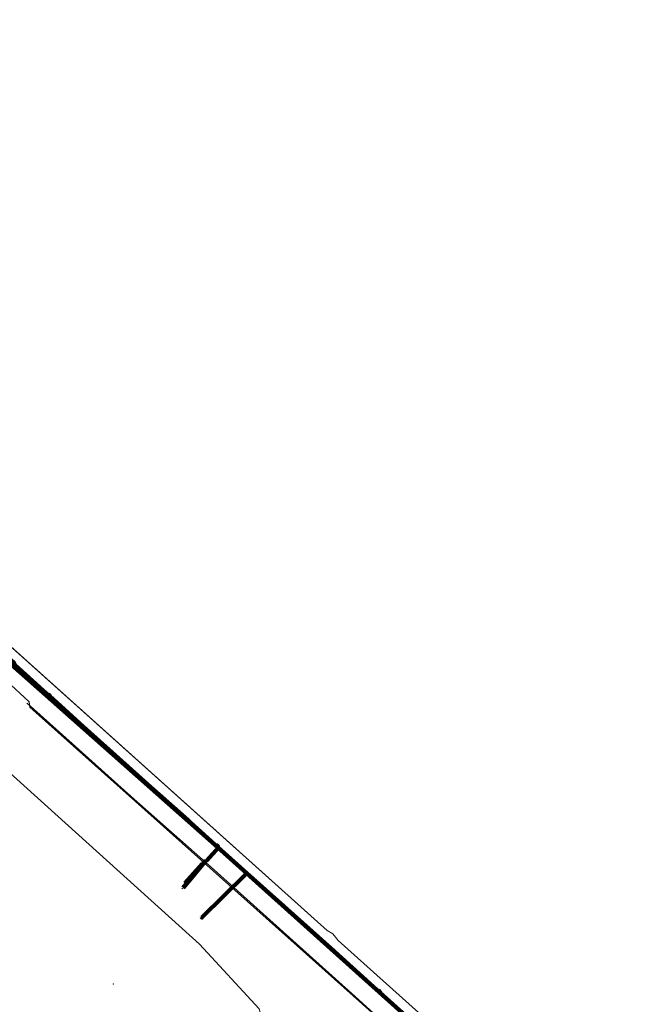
# Model space of a CAD drawing. Extents: x 73120 to 113741, y 434688 to 489241.
# Tile 84 of 256: x 104556 to 104839, y 478517 to 478963. Entities that reach past the tile are written whole.
import ezdxf
from ezdxf.lldxf.tags import DXFTag

# ---------------------------------------------------------------- set-up
doc = ezdxf.new("R2010")
doc.units = 0
doc.header["$LTSCALE"] = 0.5
for name, color, linetype, lineweight in [('B-WE-KL-DATA-G', 90, 'KL-DATA-N', 18), ('B-WE-KL-DATA_HULPSTUK-S', 90, 'Continuous', 25), ('B-WE-KL-DATA_KABELBED-G', 90, 'Continuous', 100), ('B-WE-KL-DATA_MANTELBUIS-G', 90, 'Continuous', 100), ('B-WE-KL-ET_LS-G', 190, 'KL-LS-N', 18), ('B-WE-KL-ET_LS_HULPSTUK-S', 190, 'Continuous', 25), ('B-WE-KL-ET_MS-G', 130, 'KL-MS-N', 18), ('B-WE-KL-ET_MS_HULPSTUK-S', 130, 'Continuous', 25), ('B-WE-KL-WATER-G', 170, 'KL-WATER-N', 18), ('B-WE-KL-WATER_HULPSTUK-S', 170, 'Continuous', 25), ('B-WE-KL-WATER_MANTELBUIS-G', 170, 'Continuous', 100), ('B-WE-OG-INFO-S', 7, 'Continuous', 25), ('B-WE-RI-DRUK-G', 210, 'RI-PERS', 18), ('V-WE-KL-WATER_MANTELBUIS-G', 170, 'CONTINUOUS-V', 100)]:
    doc.layers.add(name, color=color, linetype=linetype, lineweight=lineweight)
doc.styles.add('NLCS-ISO', font='NLCS-ISO.ttf')
doc.linetypes.add('CONTINUOUS-V', pattern='A,3.5,[24,NLCS.SHX,S=0.5,R=0,X=0,Y=0],3.5', length=7)
tags = doc.linetypes.add('KL-DATA-N', pattern='A,4,-1,[101,NLCS.SHX,S=0.5,R=0,X=0,Y=0],-1,4,-1,["D",Standard,S=1,R=0,X=-0.25,Y=-0.5],-1.5', length=12.5).pattern_tags.tags
tags[18] = DXFTag(74, 10)
tags = doc.linetypes.add('KL-LS-N', pattern='A,4,-1,[103,NLCS.SHX,S=0.75,R=0,X=0,Y=0],-1,4,-1,["L",Standard,S=1,R=0,X=0,Y=-0.5],-2', length=13).pattern_tags.tags
tags[18] = DXFTag(74, 10)
tags = doc.linetypes.add('KL-MS-N', pattern='A,4,-1,[103,NLCS.SHX,S=0.75,R=0,X=0,Y=0],-1,4,-1,["M",Standard,S=1,R=0,X=0,Y=-0.5],-2', length=13).pattern_tags.tags
tags[18] = DXFTag(74, 10)
doc.linetypes.add('KL-WATER-N', pattern='A,7,-0.5,[168,NLCS.SHX,S=0.75,R=0,X=0.75,Y=0],-2', length=9.5)
tags = doc.linetypes.add('RI-PERS', pattern='A,7,-2,["P",Standard,S=1.8,R=0,X=-0.5,Y=-0.9],-2,7,-2,[102,NLCS.SHX,S=1,R=180,X=0,Y=0],-2', length=22).pattern_tags.tags
tags[6] = DXFTag(74, 10)

# ---------------------------------------------------------------- blocks, each defined once
blk = doc.blocks.new('SKL-WTB_HULP_OVERIG-SO')
at = {"color": 0, "linetype": 'ByBlock', "lineweight": 18}
for points in [[(-0.1, 0.1), (0.1, -0.1)], [(0.1, 0.1), (-0.1, -0.1)]]:
    blk.add_lwpolyline(points, dxfattribs=at)
at = {"color": 0, "linetype": 'ByBlock', "lineweight": 18, "style": 'NLCS-ISO', "flags": 1}
for tag, p in [('TYPE', (1.5, 0)), ('LABEL', (1.5, -1.5)), ('OMSCHRIJVING', (1.5, -3))]:
    blk.add_attdef(tag, p, '', height=1, dxfattribs=at)
blk = doc.blocks.new('SKL-WTB_HULP_MOF-SO')
at = {"linetype": 'ByBlock', "lineweight": 18}
h = blk.add_hatch(color=0, dxfattribs=at)
h.dxf.hatch_style = 1
h.paths.add_polyline_path([(-0.5625, 0, 1), (0.5625, 0, 1)])
at = {"color": 0, "linetype": 'ByBlock', "lineweight": 18}
blk.add_circle((0, 0), 0.5625, dxfattribs=at)
at = {"color": 0, "linetype": 'ByBlock', "lineweight": 18, "style": 'NLCS-ISO', "flags": 1}
for tag, p in [('TYPE', (1.5, 0)), ('OMSCHRIJVING', (1.5, -3)), ('LABEL', (1.5, -1.5))]:
    blk.add_attdef(tag, p, '', height=1, dxfattribs=at)
blk = doc.blocks.new('SOG-INFO_OVERIG-SO')
at = {"color": 0, "linetype": 'ByBlock', "lineweight": 18}
for points in [[(-0.1, 0.1), (0.1, -0.1)], [(0.1, 0.1), (-0.1, -0.1)]]:
    blk.add_lwpolyline(points, dxfattribs=at)
at = {"color": 0, "linetype": 'ByBlock', "lineweight": 18, "style": 'NLCS-ISO', "flags": 1}
for tag, p in [('TYPE', (1.5, 0)), ('LABEL', (1.5, -1.5)), ('OMSCHRIJVING', (1.5, -3))]:
    blk.add_attdef(tag, p, '', height=1, dxfattribs=at)

msp = doc.modelspace()

# ---------------------------------------------------------------- linework, layer by layer
at = {"layer": 'B-WE-KL-DATA-G', "flags": 128}
for points in [[(104235.24, 478962.65), (104388.78, 478824.81), (104390.42, 478823.23), (104390.54, 478822.98), (104390.47, 478822.71), (104388.11, 478820.06), (104388.22, 478819.88), (104392.16, 478816.57), (104457.56, 478757.69), (104513.87, 478707.36), (104514.1, 478707.28), (104514.32, 478707.38), (104516.1, 478709.76), (104516.39, 478709.97), (104516.64, 478709.98), (104516.94, 478709.83), (104694.79, 478550.25), (104697.33, 478548.71), (104699.83, 478545.72), (104740.53, 478509.19), (104750.63, 478499.93), (104763.62, 478488.47), (104778.71, 478474.92), (104781.16, 478472.92), (104785.19, 478470.43), (104789.04, 478467.68), (104798.47, 478458.53), (104804.59, 478453.15), (104806.22, 478451.3), (104807.79, 478448.76), (104833.49, 478425.8), (104838.87, 478421.19)], [(104517.5, 478709.33), (104694.79, 478550.25), (104697.33, 478548.71), (104699.83, 478545.72), (104740.53, 478509.19), (104750.63, 478499.93), (104763.62, 478488.47), (104778.71, 478474.92), (104781.16, 478472.92), (104785.19, 478470.43), (104789.04, 478467.68), (104798.47, 478458.53)], [(104819.65, 478419.41), (104819.65, 478419.42), (104737.76, 478492.85), (104707.47, 478520.34), (104643.74, 478577.74), (104607.44, 478609.78), (104575.02, 478638.89), (104559.12, 478653)]]:
    msp.add_lwpolyline(points, dxfattribs=at)
at = {"layer": 'B-WE-KL-DATA_KABELBED-G', "flags": 128}
for points in [[(104835.18, 478417.6), (104826.76, 478425.17), (104807.49, 478442.48), (104801.68, 478447.7), (104745.6, 478497.8), (104743.16, 478500), (104696.49, 478542.17), (104658.46, 478576.25), (104658.46, 478576.26), (104575.83, 478650.31), (104504.12, 478715.09), (104500.87, 478718.01), (104500, 478718.79), (104492.35, 478725.67), (104465.58, 478750), (104464.29, 478751.17), (104456.41, 478758.24), (104452.96, 478761.33), (104398.69, 478809.81), (104257.36, 478936.55), (104232.36, 478958.96)], [(104835.84, 478418.25), (104768.13, 478477.61), (104646.66, 478586.62), (104550.49, 478671.81)], [(104637.77, 478556.48), (104638.11, 478556.05), (104658.01, 478575.8), (104658.46, 478576.26), (104658.83, 478576.63)], [(104658.81, 478576.61), (104658.01, 478575.8), (104652.81, 478570.64)], [(104650.59, 478568.43), (104644.91, 478562.8)]]:
    msp.add_lwpolyline(points, dxfattribs=at)
at = {"layer": 'B-WE-KL-DATA_MANTELBUIS-G', "flags": 128}
for points in [[(104658.81, 478576.61), (104658.01, 478575.8), (104652.81, 478570.64)], [(104650.59, 478568.43), (104644.91, 478562.8)]]:
    msp.add_lwpolyline(points, dxfattribs=at)
at = {"layer": 'B-WE-KL-ET_LS-G', "flags": 128}
for points in [[(104569.37, 478657.65), (104569.07, 478657.3), (104566.73, 478659.39), (104554.34, 478670.52), (104553.56, 478671.92), (104550.37, 478674.79), (104548.83, 478675.34), (104545.1, 478678.69), (104523.21, 478698.55), (104501.11, 478718.37), (104491.77, 478726.75), (104485.24, 478732.49), (104479.2, 478737.91), (104457.46, 478757.37), (104454.08, 478760.41), (104439.71, 478773.28), (104435.64, 478776.93), (104430.22, 478781.8), (104425.37, 478786.12), (104415.25, 478795.2), (104413.78, 478796.53), (104391.94, 478816.11), (104370.24, 478835.7), (104348.24, 478855.44), (104326.57, 478874.94), (104240.22, 478952.56), (104232.66, 478959.34)], [(104373.63, 478832.28), (104404.81, 478804.24), (104404.81, 478804.23), (104407.77, 478801.58), (104414.38, 478795.64), (104434.51, 478777.2), (104434.51, 478777.19), (104441.61, 478770.69), (104452.03, 478761.28), (104461.23, 478753.06), (104461.23, 478753.05), (104463.26, 478751.24), (104468.36, 478746.69), (104469.26, 478745.9), (104469.26, 478745.89), (104469.27, 478745.89), (104483.41, 478733.56), (104483.47, 478733.5), (104483.48, 478733.5), (104486.61, 478730.77), (104486.9, 478730.51), (104488.34, 478729.19), (104492.53, 478725.42), (104493.24, 478724.79), (104524.58, 478697.04), (104561.8, 478663.64), (104597.75, 478631.25), (104597.75, 478631.24)], [(104566.73, 478659.39), (104566.87, 478659.54)], [(104835.81, 478418.21), (104828.52, 478424.75), (104826.36, 478426.68), (104809.63, 478441.73), (104806.71, 478444.35), (104784.75, 478463.78), (104762.96, 478483.34), (104741.15, 478502.9), (104719.14, 478522.66), (104697.23, 478542.16), (104675.66, 478561.65), (104653.75, 478581.19), (104633.42, 478599.59), (104632.15, 478600.73), (104610.19, 478620.23), (104588.27, 478639.94), (104569.51, 478656.9), (104569.82, 478657.24)], [(104588.27, 478639.94), (104588.4, 478640.09)], [(104597.75, 478631.24), (104623.26, 478607.82), (104649.94, 478583.89), (104650.32, 478583.54), (104697.7, 478541.03), (104753.58, 478491.01), (104772.93, 478473.66), (104772.93, 478473.65)], [(104610.19, 478620.23), (104610.32, 478620.38)], [(104632.15, 478600.73), (104632.29, 478600.88)], [(104653.75, 478581.19), (104653.89, 478581.34)], [(104675.66, 478561.65), (104675.79, 478561.8)], [(104697.23, 478542.16), (104697.37, 478542.31)], [(104718.38, 478523.37), (104718.9, 478523.7), (104719.27, 478522.78)], [(104719.31, 478522.76), (104720.25, 478521.23), (104720.64, 478520.41)]]:
    msp.add_lwpolyline(points, dxfattribs=at)
at = {"layer": 'B-WE-KL-ET_MS-G', "flags": 128}
for points in [[(104559.87, 478653.74), (104549.56, 478663.37), (104533.96, 478677.94), (104522.83, 478687.48), (104522.3, 478687.95)], [(104715.07, 478513.12), (104715.07, 478513.13), (104560.18, 478651.35), (104560.06, 478652.08), (104560.05, 478652.76), (104559.87, 478653.74)]]:
    msp.add_lwpolyline(points, dxfattribs=at)
at = {"layer": 'B-WE-KL-WATER-G', "flags": 128}
for points in [[(104763.33, 478482.73), (104751.14, 478493.84), (104721.88, 478519.37), (104687.33, 478550.5), (104644.21, 478588.85), (104621.03, 478610.26), (104576.71, 478649.33), (104546.63, 478676.1), (104525.82, 478695.2), (104500.58, 478717.89), (104476.84, 478738.96), (104459.07, 478755.04), (104436.48, 478776.32), (104417.36, 478792.49), (104410.86, 478798.3), (104380.38, 478826.2), (104342.69, 478859.89), (104300.29, 478898.51), (104264.98, 478929.66), (104232.21, 478958.77)], [(104629, 478569.03), (104629.17, 478569.21), (104629.57, 478569.48), (104629.66, 478569.55), (104639.87, 478581.88), (104639.93, 478581.88), (104640, 478581.85), (104640.07, 478581.79), (104640.12, 478581.77), (104640.17, 478581.79), (104645.91, 478588.19), (104646.04, 478588.47), (104646.06, 478588.57), (104646.03, 478588.65), (104645.99, 478588.7), (104645.91, 478588.77), (104645.19, 478589.41), (104645, 478589.46), (104644.73, 478589.36), (104644.21, 478588.85)]]:
    msp.add_lwpolyline(points, dxfattribs=at)
at = {"layer": 'B-WE-KL-WATER_MANTELBUIS-G', "flags": 128}
for points in [[(104645.91, 478588.19), (104640.17, 478581.79)], [(104639.87, 478581.88), (104629.66, 478569.55)]]:
    msp.add_lwpolyline(points, dxfattribs=at)
at = {"layer": 'B-WE-RI-DRUK-G', "flags": 128}
msp.add_lwpolyline([(104415.16, 478745.44), (104419.22, 478740.21), (104473.61, 478691.69), (104549.6, 478623.01), (104637, 478544.03), (104664.02, 478514.75), (104667.98, 478501.17), (104675.84, 478500.95), (104697.39, 478479.1), (104698.83, 478473.1), (104696.38, 478467.26), (104684.65, 478459.75), (104677.33, 478452.31), (104672.22, 478441.53), (104671.01, 478429.84), (104671.43, 478427.57), (104673.8, 478417.24), (104678.43, 478409.6), (104687.78, 478397.56), (104693.94, 478391.46), (104711.06, 478374.98), (104712.36, 478372.37), (104713.08, 478369.39), (104713.46, 478365.52), (104713.06, 478360.74), (104712.08, 478356.35), (104710.9, 478353.31), (104710.91, 478349.79), (104710.24, 478344.39), (104709.1, 478339.08), (104706.67, 478334.62), (104703.8, 478331.59), (104702.37, 478331.16), (104701.39, 478331.23), (104697.34, 478334.8), (104697.09, 478335.04), (104696.43, 478335.35), (104696.07, 478335.53), (104695.96, 478335.56), (104693.96, 478335.5)], dxfattribs=at)
at = {"layer": 'V-WE-KL-WATER_MANTELBUIS-G', "flags": 128}
msp.add_lwpolyline([(104630.4, 478571.68), (104638.24, 478580.43)], dxfattribs=at)

# ---------------------------------------------------------------- block references
at = {"layer": 'B-WE-KL-DATA_HULPSTUK-S', "xscale": 0.2, "yscale": 0.2, "zscale": 0.2}
for name, p in [('SKL-WTB_HULP_MOF-SO', (104559.12, 478653)), ('SKL-WTB_HULP_OVERIG-SO', (104658.83, 478576.63)), ('SKL-WTB_HULP_OVERIG-SO', (104637, 478556.75)), ('SKL-WTB_HULP_OVERIG-SO', (104637.77, 478556.48))]:
    msp.add_blockref(name, p, dxfattribs=at)
at = {"layer": 'B-WE-KL-ET_LS_HULPSTUK-S', "xscale": 0.2, "yscale": 0.2, "zscale": 0.2}
for name, p in [('SKL-WTB_HULP_MOF-SO', (104597.75, 478631.24)), ('SKL-WTB_HULP_OVERIG-SO', (104598, 478526)), ('SKL-WTB_HULP_OVERIG-SO', (104598, 478526))]:
    msp.add_blockref(name, p, dxfattribs=at)
at = {"layer": 'B-WE-KL-ET_MS_HULPSTUK-S', "xscale": 0.2, "yscale": 0.2, "zscale": 0.2}
msp.add_blockref('SKL-WTB_HULP_MOF-SO', (104559.87, 478653.74), dxfattribs=at)
at = {"layer": 'B-WE-KL-WATER_HULPSTUK-S', "xscale": 0.2, "yscale": 0.2, "zscale": 0.2}
msp.add_blockref('SKL-WTB_HULP_OVERIG-SO', (104644.21, 478588.85), dxfattribs=at)
at = {"layer": 'B-WE-OG-INFO-S', "xscale": 0.2, "yscale": 0.2, "zscale": 0.2}
msp.add_blockref('SOG-INFO_OVERIG-SO', (104598, 478526), dxfattribs=at)

doc.saveas('drawing.dxf')
